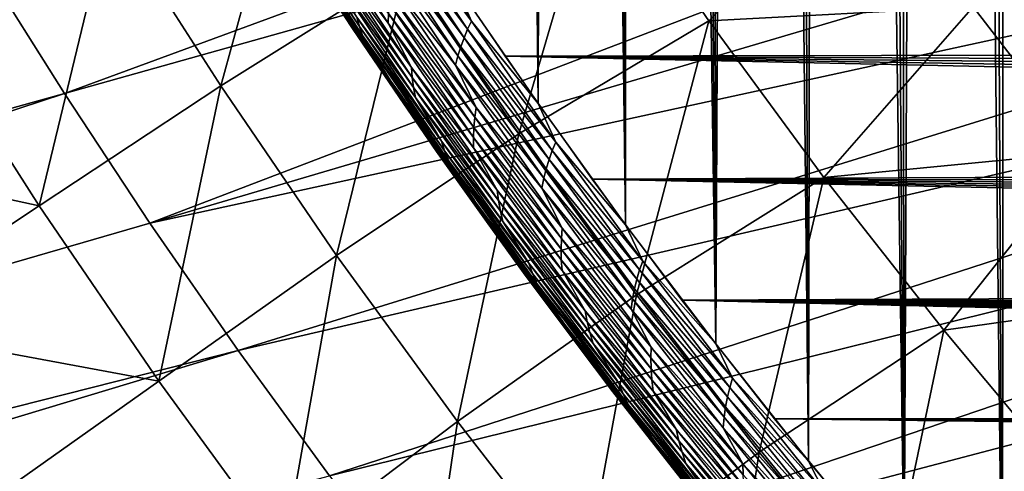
# Model space of a CAD drawing. Header units: millimetres. Extents: x -50 to 50, y -50 to 50.
# Tile 48 of 256: x -26.3 to -21.8, y -18.5 to -16.5. Entities that reach past the tile are written whole.
import ezdxf

# ---------------------------------------------------------------- set-up
doc = ezdxf.new("R2010")
doc.units = ezdxf.units.MM
doc.header["$LTSCALE"] = 65.185185
for name, color, linetype in [('1', 7, 'CONTINUOUS'), ('2', 7, 'CONTINUOUS'), ('26', 7, 'CONTINUOUS'), ('37', 7, 'CONTINUOUS'), ('39', 7, 'CONTINUOUS'), ('46', 7, 'CONTINUOUS'), ('47', 7, 'CONTINUOUS'), ('49', 7, 'CONTINUOUS')]:
    doc.layers.add(name, color=color, linetype=linetype)

msp = doc.modelspace()

# ---------------------------------------------------------------- linework, layer by layer
at = {"layer": '1', "color": 7, "linetype": 'Continuous', "true_color": 0xf5f5f5}
for points in [[(-2.7914, -16.5991), (-24.4382, -16.0728), (-2.8398, -16.4671), (-2.7914, -16.5991)], [(-24.0576, -16.6372), (-24.4382, -16.0728), (-2.7914, -16.5991), (-24.0576, -16.6372)], [(-2.7368, -16.7288), (-24.0576, -16.6372), (-2.7914, -16.5991), (-2.7368, -16.7288)], [(-2.6097, -16.9796), (-24.0576, -16.6372), (-2.6762, -16.8557), (-2.6097, -16.9796)], [(-2.5375, -17.1004), (-24.0576, -16.6372), (-2.6097, -16.9796), (-2.5375, -17.1004)], [(-23.664, -17.1924), (-24.0576, -16.6372), (-2.5375, -17.1004), (-23.664, -17.1924)], [(-2.6762, -16.8557), (-24.0576, -16.6372), (-2.7368, -16.7288), (-2.6762, -16.8557)], [(-2.4597, -17.2175), (-23.664, -17.1924), (-2.5375, -17.1004), (-2.4597, -17.2175)], [(-2.3765, -17.3309), (-23.664, -17.1924), (-2.4597, -17.2175), (-2.3765, -17.3309)], [(-2.2881, -17.4403), (-23.664, -17.1924), (-2.3765, -17.3309), (-2.2881, -17.4403)], [(-2.1946, -17.5454), (-23.664, -17.1924), (-2.2881, -17.4403), (-2.1946, -17.5454)], [(-2.0963, -17.6461), (-23.664, -17.1924), (-2.1946, -17.5454), (-2.0963, -17.6461)], [(-23.2575, -17.7385), (-23.664, -17.1924), (-2.0963, -17.6461), (-23.2575, -17.7385)], [(-1.9934, -17.7419), (-23.2575, -17.7385), (-2.0963, -17.6461), (-1.9934, -17.7419)], [(-1.8861, -17.8329), (-23.2575, -17.7385), (-1.9934, -17.7419), (-1.8861, -17.8329)], [(-1.7747, -17.9187), (-23.2575, -17.7385), (-1.8861, -17.8329), (-1.7747, -17.9187)], [(-1.6594, -17.9993), (-23.2575, -17.7385), (-1.7747, -17.9187), (-1.6594, -17.9993)], [(-1.5404, -18.0743), (-23.2575, -17.7385), (-1.6594, -17.9993), (-1.5404, -18.0743)], [(-1.4181, -18.1437), (-23.2575, -17.7385), (-1.5404, -18.0743), (-1.4181, -18.1437)], [(-1.2926, -18.2073), (-23.2575, -17.7385), (-1.4181, -18.1437), (-1.2926, -18.2073)], [(-1.1643, -18.2649), (-23.2575, -17.7385), (-1.2926, -18.2073), (-1.1643, -18.2649)], [(-22.8385, -18.2748), (-23.2575, -17.7385), (-1.1643, -18.2649), (-22.8385, -18.2748)], [(-1.0334, -18.3164), (-22.8385, -18.2748), (-1.1643, -18.2649), (-1.0334, -18.3164)], [(-0.2109, -18.4926), (-22.8385, -18.2748), (-0.3509, -18.4794), (-0.2109, -18.4926)], [(-0.0703, -18.4992), (-22.8385, -18.2748), (-0.2109, -18.4926), (-0.0703, -18.4992)], [(22.407, -18.8013), (-22.8385, -18.2748), (-0.0703, -18.4992), (22.407, -18.8013)], [(-22.407, -18.8013), (-22.8385, -18.2748), (22.407, -18.8013), (-22.407, -18.8013)], [(-0.3509, -18.4794), (-22.8385, -18.2748), (-0.4901, -18.4597), (-0.3509, -18.4794)], [(-0.9003, -18.3617), (-22.8385, -18.2748), (-1.0334, -18.3164), (-0.9003, -18.3617)], [(-0.7651, -18.4008), (-22.8385, -18.2748), (-0.9003, -18.3617), (-0.7651, -18.4008)], [(-0.6283, -18.4335), (-22.8385, -18.2748), (-0.7651, -18.4008), (-0.6283, -18.4335)], [(-0.4901, -18.4597), (-22.8385, -18.2748), (-0.6283, -18.4335), (-0.4901, -18.4597)]]:
    msp.add_3dface(points, dxfattribs=at)
at = {"layer": '2', "color": 7, "linetype": 'Continuous', "true_color": 0xf5f5f5}
for points in [[(-21.7917, 9.0987, 4.3), (-21.956, 9.0419, 4.3), (-21.8086, -19.4922, 4.3), (-21.7917, 9.0987, 4.3)], [(-21.3529, -19.9904, 4.3), (-21.7917, 9.0987, 4.3), (-21.8086, -19.4922, 4.3), (-21.3529, -19.9904, 4.3)], [(-21.956, 9.0419, 4.3), (-22.1225, 8.9923, 4.3), (-21.8086, -19.4922, 4.3), (-21.956, 9.0419, 4.3)], [(-23.9082, -16.8511, 4.3), (-24.1841, 8.9781, 4.3), (-24.2908, -16.2947, 4.3), (-23.9082, -16.8511, 4.3)], [(-24.0151, 8.9381, 4.3), (-24.1841, 8.9781, 4.3), (-23.9082, -16.8511, 4.3), (-24.0151, 8.9381, 4.3)], [(-22.291, 8.95, 4.3), (-22.4612, 8.9151, 4.3), (-22.2527, -18.9837, 4.3), (-22.291, 8.95, 4.3)], [(-22.1225, 8.9923, 4.3), (-22.291, 8.95, 4.3), (-22.2527, -18.9837, 4.3), (-22.1225, 8.9923, 4.3)], [(-21.8086, -19.4922, 4.3), (-22.1225, 8.9923, 4.3), (-22.2527, -18.9837, 4.3), (-21.8086, -19.4922, 4.3)], [(-23.8444, 8.9056, 4.3), (-24.0151, 8.9381, 4.3), (-23.9082, -16.8511, 4.3), (-23.8444, 8.9056, 4.3)], [(-23.513, -17.3984, 4.3), (-23.8444, 8.9056, 4.3), (-23.9082, -16.8511, 4.3), (-23.513, -17.3984, 4.3)], [(-23.6725, 8.8804, 4.3), (-23.8444, 8.9056, 4.3), (-23.513, -17.3984, 4.3), (-23.6725, 8.8804, 4.3)], [(-22.4612, 8.9151, 4.3), (-22.6328, 8.8876, 4.3), (-22.2527, -18.9837, 4.3), (-22.4612, 8.9151, 4.3)], [(-23.4996, 8.8628, 4.3), (-23.6725, 8.8804, 4.3), (-23.513, -17.3984, 4.3), (-23.4996, 8.8628, 4.3)], [(-23.1051, -17.9365, 4.3), (-23.4996, 8.8628, 4.3), (-23.513, -17.3984, 4.3), (-23.1051, -17.9365, 4.3)], [(-23.3261, 8.8527, 4.3), (-23.4996, 8.8628, 4.3), (-23.1051, -17.9365, 4.3), (-23.3261, 8.8527, 4.3)], [(-22.8054, 8.8676, 4.3), (-22.9787, 8.8551, 4.3), (-22.685, -18.465, 4.3), (-22.8054, 8.8676, 4.3)], [(-22.6328, 8.8876, 4.3), (-22.8054, 8.8676, 4.3), (-22.685, -18.465, 4.3), (-22.6328, 8.8876, 4.3)], [(-22.2527, -18.9837, 4.3), (-22.6328, 8.8876, 4.3), (-22.685, -18.465, 4.3), (-22.2527, -18.9837, 4.3)], [(-23.1524, 8.8501, 4.3), (-23.3261, 8.8527, 4.3), (-23.1051, -17.9365, 4.3), (-23.1524, 8.8501, 4.3)], [(-22.9787, 8.8551, 4.3), (-23.1524, 8.8501, 4.3), (-23.1051, -17.9365, 4.3), (-22.9787, 8.8551, 4.3)], [(-22.685, -18.465, 4.3), (-22.9787, 8.8551, 4.3), (-23.1051, -17.9365, 4.3), (-22.685, -18.465, 4.3)]]:
    msp.add_3dface(points, dxfattribs=at)
at = {"layer": '26', "color": 7, "linetype": 'Continuous', "true_color": 0xf5f5f5}
for points in [[(-24.7154, -16.5025, 3.9749), (-25.0872, -15.9317, 3.9749), (-25.0757, -15.9708, 3.941), (-24.7154, -16.5025, 3.9749)], [(-24.7154, -16.5025, 3.9749), (-24.7271, -16.4604, 4.0079), (-25.0872, -15.9317, 3.9749), (-24.7154, -16.5025, 3.9749)], [(-24.5866, -16.488, 4.1538), (-24.9604, -15.9164, 4.1538), (-24.8545, -16.1261, 4.1277), (-24.5866, -16.488, 4.1538)], [(-24.5866, -16.488, 4.1538), (-24.5847, -16.4438, 4.1781), (-24.9604, -15.9164, 4.1538), (-24.5866, -16.488, 4.1538)], [(-24.2089, -16.4784, 4.2988), (-24.5774, -15.9236, 4.2988), (-24.5967, -15.9591, 4.295), (-24.2089, -16.4784, 4.2988)], [(-24.2089, -16.4784, 4.2988), (-24.2908, -16.2947, 4.3), (-24.5774, -15.9236, 4.2988), (-24.2089, -16.4784, 4.2988)], [(-24.7468, -16.5123, 3.8), (-24.9148, -16.2554, 3.8357), (-25.114, -15.9484, 3.8), (-24.7468, -16.5123, 3.8)], [(-24.7013, -16.5439, 3.941), (-25.0757, -15.9708, 3.941), (-24.9512, -16.1808, 3.9064), (-24.7013, -16.5439, 3.941)], [(-24.7013, -16.5439, 3.941), (-24.7154, -16.5025, 3.9749), (-25.0757, -15.9708, 3.941), (-24.7013, -16.5439, 3.941)], [(-24.2266, -16.5155, 4.295), (-24.5967, -15.9591, 4.295), (-24.6148, -15.9958, 4.2887), (-24.2266, -16.5155, 4.295)], [(-24.2266, -16.5155, 4.295), (-24.2089, -16.4784, 4.2988), (-24.5967, -15.9591, 4.295), (-24.2266, -16.5155, 4.295)], [(-24.243, -16.554, 4.2887), (-24.6148, -15.9958, 4.2887), (-24.6312, -16.0341, 4.2799), (-24.243, -16.554, 4.2887)], [(-24.243, -16.554, 4.2887), (-24.2266, -16.5155, 4.295), (-24.6148, -15.9958, 4.2887), (-24.243, -16.554, 4.2887)], [(-24.2575, -16.5941, 4.2799), (-24.6312, -16.0341, 4.2799), (-24.6461, -16.0734, 4.2687), (-24.2575, -16.5941, 4.2799)], [(-24.2575, -16.5941, 4.2799), (-24.243, -16.554, 4.2887), (-24.6312, -16.0341, 4.2799), (-24.2575, -16.5941, 4.2799)], [(-24.2704, -16.6353, 4.2687), (-24.6461, -16.0734, 4.2687), (-24.6592, -16.1138, 4.255), (-24.2704, -16.6353, 4.2687)], [(-24.2813, -16.6777, 4.255), (-24.6592, -16.1138, 4.255), (-24.5657, -16.3138, 4.2391), (-24.2813, -16.6777, 4.255)], [(-24.2813, -16.6777, 4.255), (-24.2704, -16.6353, 4.2687), (-24.6592, -16.1138, 4.255), (-24.2813, -16.6777, 4.255)], [(-24.2704, -16.6353, 4.2687), (-24.2575, -16.5941, 4.2799), (-24.6461, -16.0734, 4.2687), (-24.2704, -16.6353, 4.2687)], [(-24.4806, -16.6883, 4.1277), (-24.5866, -16.488, 4.1538), (-24.8545, -16.1261, 4.1277), (-24.4806, -16.6883, 4.1277)], [(-24.4806, -16.6883, 4.1277), (-24.8545, -16.1261, 4.1277), (-24.8535, -16.1688, 4.0999), (-24.4806, -16.6883, 4.1277)], [(-24.5763, -16.7448, 3.9064), (-24.7013, -16.5439, 3.941), (-24.9512, -16.1808, 3.9064), (-24.5763, -16.7448, 3.9064)], [(-24.5763, -16.7448, 3.9064), (-24.9512, -16.1808, 3.9064), (-24.9342, -16.2187, 3.8712), (-24.5763, -16.7448, 3.9064)], [(-24.477, -16.7333, 4.0999), (-24.4806, -16.6883, 4.1277), (-24.8535, -16.1688, 4.0999), (-24.477, -16.7333, 4.0999)], [(-24.477, -16.7333, 4.0999), (-24.8535, -16.1688, 4.0999), (-24.85, -16.2117, 4.0705), (-24.477, -16.7333, 4.0999)], [(-24.5566, -16.7848, 3.8712), (-24.9342, -16.2187, 3.8712), (-24.9148, -16.2554, 3.8357), (-24.5566, -16.7848, 3.8712)], [(-24.5566, -16.7848, 3.8712), (-24.5763, -16.7448, 3.9064), (-24.9342, -16.2187, 3.8712), (-24.5566, -16.7848, 3.8712)], [(-24.4708, -16.7784, 4.0705), (-24.477, -16.7333, 4.0999), (-24.85, -16.2117, 4.0705), (-24.4708, -16.7784, 4.0705)], [(-24.4708, -16.7784, 4.0705), (-24.85, -16.2117, 4.0705), (-24.844, -16.2542, 4.0398), (-24.4708, -16.7784, 4.0705)], [(-24.5347, -16.8237, 3.8357), (-24.5566, -16.7848, 3.8712), (-24.9148, -16.2554, 3.8357), (-24.5347, -16.8237, 3.8357)], [(-24.5347, -16.8237, 3.8357), (-24.9148, -16.2554, 3.8357), (-24.7468, -16.5123, 3.8), (-24.5347, -16.8237, 3.8357)], [(-24.4622, -16.8233, 4.0398), (-24.844, -16.2542, 4.0398), (-24.7271, -16.4604, 4.0079), (-24.4622, -16.8233, 4.0398)], [(-24.4622, -16.8233, 4.0398), (-24.4708, -16.7784, 4.0705), (-24.844, -16.2542, 4.0398), (-24.4622, -16.8233, 4.0398)], [(-24.1884, -16.8681, 4.2391), (-24.5657, -16.3138, 4.2391), (-24.5743, -16.3564, 4.2209), (-24.1884, -16.8681, 4.2391)], [(-24.1884, -16.8681, 4.2391), (-24.2813, -16.6777, 4.255), (-24.5657, -16.3138, 4.2391), (-24.1884, -16.8681, 4.2391)], [(-23.9082, -16.8511, 4.3), (-24.2908, -16.2947, 4.3), (-24.2089, -16.4784, 4.2988), (-23.9082, -16.8511, 4.3)], [(-24.1947, -16.9128, 4.2209), (-24.5743, -16.3564, 4.2209), (-24.5806, -16.3999, 4.2005), (-24.1947, -16.9128, 4.2209)], [(-24.1947, -16.9128, 4.2209), (-24.1884, -16.8681, 4.2391), (-24.5743, -16.3564, 4.2209), (-24.1947, -16.9128, 4.2209)], [(-24.1987, -16.9584, 4.2005), (-24.5806, -16.3999, 4.2005), (-24.5847, -16.4438, 4.1781), (-24.1987, -16.9584, 4.2005)], [(-24.1987, -16.9584, 4.2005), (-24.1947, -16.9128, 4.2209), (-24.5806, -16.3999, 4.2005), (-24.1987, -16.9584, 4.2005)], [(-24.3451, -17.0203, 4.0079), (-24.4622, -16.8233, 4.0398), (-24.7271, -16.4604, 4.0079), (-24.3451, -17.0203, 4.0079)], [(-24.3451, -17.0203, 4.0079), (-24.7271, -16.4604, 4.0079), (-24.7154, -16.5025, 3.9749), (-24.3451, -17.0203, 4.0079)], [(-24.2004, -17.0044, 4.1781), (-24.5847, -16.4438, 4.1781), (-24.5866, -16.488, 4.1538), (-24.2004, -17.0044, 4.1781)], [(-24.2004, -17.0044, 4.1781), (-24.1987, -16.9584, 4.2005), (-24.5847, -16.4438, 4.1781), (-24.2004, -17.0044, 4.1781)], [(-24.367, -17.0679, 3.8), (-24.5347, -16.8237, 3.8357), (-24.7468, -16.5123, 3.8), (-24.367, -17.0679, 3.8)], [(-24.3307, -17.0646, 3.9749), (-24.7154, -16.5025, 3.9749), (-24.7013, -16.5439, 3.941), (-24.3307, -17.0646, 3.9749)], [(-24.3307, -17.0646, 3.9749), (-24.3451, -17.0203, 4.0079), (-24.7154, -16.5025, 3.9749), (-24.3307, -17.0646, 3.9749)], [(-24.1997, -17.0508, 4.1538), (-24.5866, -16.488, 4.1538), (-24.4806, -16.6883, 4.1277), (-24.1997, -17.0508, 4.1538)], [(-24.1997, -17.0508, 4.1538), (-24.2004, -17.0044, 4.1781), (-24.5866, -16.488, 4.1538), (-24.1997, -17.0508, 4.1538)], [(-23.8439, -17.0634, 4.295), (-24.2266, -16.5155, 4.295), (-24.243, -16.554, 4.2887), (-23.8439, -17.0634, 4.295)], [(-23.8279, -17.0247, 4.2988), (-24.2089, -16.4784, 4.2988), (-24.2266, -16.5155, 4.295), (-23.8279, -17.0247, 4.2988)], [(-23.8439, -17.0634, 4.295), (-23.8279, -17.0247, 4.2988), (-24.2266, -16.5155, 4.295), (-23.8439, -17.0634, 4.295)], [(-23.8279, -17.0247, 4.2988), (-23.9082, -16.8511, 4.3), (-24.2089, -16.4784, 4.2988), (-23.8279, -17.0247, 4.2988)], [(-24.3138, -17.1083, 3.941), (-24.7013, -16.5439, 3.941), (-24.5763, -16.7448, 3.9064), (-24.3138, -17.1083, 3.941)], [(-24.3138, -17.1083, 3.941), (-24.3307, -17.0646, 3.9749), (-24.7013, -16.5439, 3.941), (-24.3138, -17.1083, 3.941)], [(-23.8584, -17.1035, 4.2887), (-24.243, -16.554, 4.2887), (-24.2575, -16.5941, 4.2799), (-23.8584, -17.1035, 4.2887)], [(-23.8584, -17.1035, 4.2887), (-23.8439, -17.0634, 4.295), (-24.243, -16.554, 4.2887), (-23.8584, -17.1035, 4.2887)], [(-23.871, -17.1453, 4.2799), (-24.2575, -16.5941, 4.2799), (-24.2704, -16.6353, 4.2687), (-23.871, -17.1453, 4.2799)], [(-23.871, -17.1453, 4.2799), (-23.8584, -17.1035, 4.2887), (-24.2575, -16.5941, 4.2799), (-23.871, -17.1453, 4.2799)], [(-23.8818, -17.1884, 4.2687), (-24.2704, -16.6353, 4.2687), (-24.2813, -16.6777, 4.255), (-23.8818, -17.1884, 4.2687)], [(-23.8818, -17.1884, 4.2687), (-23.871, -17.1453, 4.2799), (-24.2704, -16.6353, 4.2687), (-23.8818, -17.1884, 4.2687)], [(-24.0939, -17.2418, 4.1277), (-24.1997, -17.0508, 4.1538), (-24.4806, -16.6883, 4.1277), (-24.0939, -17.2418, 4.1277)], [(-24.0939, -17.2418, 4.1277), (-24.4806, -16.6883, 4.1277), (-24.477, -16.7333, 4.0999), (-24.0939, -17.2418, 4.1277)], [(-23.8906, -17.2327, 4.255), (-24.2813, -16.6777, 4.255), (-24.1884, -16.8681, 4.2391), (-23.8906, -17.2327, 4.255)], [(-23.8906, -17.2327, 4.255), (-23.8818, -17.1884, 4.2687), (-24.2813, -16.6777, 4.255), (-23.8906, -17.2327, 4.255)], [(-24.0877, -17.2891, 4.0999), (-24.0939, -17.2418, 4.1277), (-24.477, -16.7333, 4.0999), (-24.0877, -17.2891, 4.0999)], [(-24.0877, -17.2891, 4.0999), (-24.477, -16.7333, 4.0999), (-24.4708, -16.7784, 4.0705), (-24.0877, -17.2891, 4.0999)], [(-24.1886, -17.3, 3.9064), (-24.3138, -17.1083, 3.941), (-24.5763, -16.7448, 3.9064), (-24.1886, -17.3, 3.9064)], [(-24.1886, -17.3, 3.9064), (-24.5763, -16.7448, 3.9064), (-24.5566, -16.7848, 3.8712), (-24.1886, -17.3, 3.9064)], [(-24.0788, -17.3364, 4.0705), (-24.0877, -17.2891, 4.0999), (-24.4708, -16.7784, 4.0705), (-24.0788, -17.3364, 4.0705)], [(-24.0788, -17.3364, 4.0705), (-24.4708, -16.7784, 4.0705), (-24.4622, -16.8233, 4.0398), (-24.0788, -17.3364, 4.0705)], [(-24.1663, -17.3422, 3.8712), (-24.5566, -16.7848, 3.8712), (-24.5347, -16.8237, 3.8357), (-24.1663, -17.3422, 3.8712)], [(-24.1663, -17.3422, 3.8712), (-24.1886, -17.3, 3.9064), (-24.5566, -16.7848, 3.8712), (-24.1663, -17.3422, 3.8712)], [(-24.1415, -17.3831, 3.8357), (-24.1663, -17.3422, 3.8712), (-24.5347, -16.8237, 3.8357), (-24.1415, -17.3831, 3.8357)], [(-24.1415, -17.3831, 3.8357), (-24.5347, -16.8237, 3.8357), (-24.367, -17.0679, 3.8), (-24.1415, -17.3831, 3.8357)], [(-24.0674, -17.3834, 4.0398), (-24.4622, -16.8233, 4.0398), (-24.3451, -17.0203, 4.0079), (-24.0674, -17.3834, 4.0398)], [(-24.0674, -17.3834, 4.0398), (-24.0788, -17.3364, 4.0705), (-24.4622, -16.8233, 4.0398), (-24.0674, -17.3834, 4.0398)], [(-23.7986, -17.4137, 4.2391), (-24.1884, -16.8681, 4.2391), (-24.1947, -16.9128, 4.2209), (-23.7986, -17.4137, 4.2391)], [(-23.7986, -17.4137, 4.2391), (-23.8906, -17.2327, 4.255), (-24.1884, -16.8681, 4.2391), (-23.7986, -17.4137, 4.2391)], [(-23.513, -17.3984, 4.3), (-23.9082, -16.8511, 4.3), (-23.8279, -17.0247, 4.2988), (-23.513, -17.3984, 4.3)], [(-23.8026, -17.4603, 4.2209), (-24.1947, -16.9128, 4.2209), (-24.1987, -16.9584, 4.2005), (-23.8026, -17.4603, 4.2209)], [(-23.8026, -17.4603, 4.2209), (-23.7986, -17.4137, 4.2391), (-24.1947, -16.9128, 4.2209), (-23.8026, -17.4603, 4.2209)], [(-23.8041, -17.5079, 4.2005), (-24.1987, -16.9584, 4.2005), (-24.2004, -17.0044, 4.1781), (-23.8041, -17.5079, 4.2005)], [(-23.8041, -17.5079, 4.2005), (-23.8026, -17.4603, 4.2209), (-24.1987, -16.9584, 4.2005), (-23.8041, -17.5079, 4.2005)], [(-23.8032, -17.556, 4.1781), (-24.2004, -17.0044, 4.1781), (-24.1997, -17.0508, 4.1538), (-23.8032, -17.556, 4.1781)], [(-23.8032, -17.556, 4.1781), (-23.8041, -17.5079, 4.2005), (-24.2004, -17.0044, 4.1781), (-23.8032, -17.556, 4.1781)], [(-23.9504, -17.5713, 4.0079), (-24.0674, -17.3834, 4.0398), (-24.3451, -17.0203, 4.0079), (-23.9504, -17.5713, 4.0079)], [(-23.9504, -17.5713, 4.0079), (-24.3451, -17.0203, 4.0079), (-24.3307, -17.0646, 3.9749), (-23.9504, -17.5713, 4.0079)], [(-23.4346, -17.5621, 4.2988), (-23.8279, -17.0247, 4.2988), (-23.8439, -17.0634, 4.295), (-23.4346, -17.5621, 4.2988)], [(-23.4346, -17.5621, 4.2988), (-23.513, -17.3984, 4.3), (-23.8279, -17.0247, 4.2988), (-23.4346, -17.5621, 4.2988)], [(-23.9747, -17.6147, 3.8), (-24.1415, -17.3831, 3.8357), (-24.367, -17.0679, 3.8), (-23.9747, -17.6147, 3.8)], [(-23.9332, -17.6178, 3.9749), (-24.3307, -17.0646, 3.9749), (-24.3138, -17.1083, 3.941), (-23.9332, -17.6178, 3.9749)], [(-23.9332, -17.6178, 3.9749), (-23.9504, -17.5713, 4.0079), (-24.3307, -17.0646, 3.9749), (-23.9332, -17.6178, 3.9749)], [(-23.7999, -17.6046, 4.1538), (-24.1997, -17.0508, 4.1538), (-24.0939, -17.2418, 4.1277), (-23.7999, -17.6046, 4.1538)], [(-23.7999, -17.6046, 4.1538), (-23.8032, -17.556, 4.1781), (-24.1997, -17.0508, 4.1538), (-23.7999, -17.6046, 4.1538)], [(-23.4489, -17.6023, 4.295), (-23.8439, -17.0634, 4.295), (-23.8584, -17.1035, 4.2887), (-23.4489, -17.6023, 4.295)], [(-23.4489, -17.6023, 4.295), (-23.4346, -17.5621, 4.2988), (-23.8439, -17.0634, 4.295), (-23.4489, -17.6023, 4.295)], [(-23.9135, -17.6636, 3.941), (-24.3138, -17.1083, 3.941), (-24.1886, -17.3, 3.9064), (-23.9135, -17.6636, 3.941)], [(-23.9135, -17.6636, 3.941), (-23.9332, -17.6178, 3.9749), (-24.3138, -17.1083, 3.941), (-23.9135, -17.6636, 3.941)], [(-23.4615, -17.6441, 4.2887), (-23.8584, -17.1035, 4.2887), (-23.871, -17.1453, 4.2799), (-23.4615, -17.6441, 4.2887)], [(-23.4615, -17.6441, 4.2887), (-23.4489, -17.6023, 4.295), (-23.8584, -17.1035, 4.2887), (-23.4615, -17.6441, 4.2887)], [(-23.472, -17.6876, 4.2799), (-23.871, -17.1453, 4.2799), (-23.8818, -17.1884, 4.2687), (-23.472, -17.6876, 4.2799)], [(-23.472, -17.6876, 4.2799), (-23.4615, -17.6441, 4.2887), (-23.871, -17.1453, 4.2799), (-23.472, -17.6876, 4.2799)], [(-23.4807, -17.7325, 4.2687), (-23.8818, -17.1884, 4.2687), (-23.8906, -17.2327, 4.255), (-23.4807, -17.7325, 4.2687)], [(-23.4807, -17.7325, 4.2687), (-23.472, -17.6876, 4.2799), (-23.8818, -17.1884, 4.2687), (-23.4807, -17.7325, 4.2687)], [(-23.6947, -17.7864, 4.1277), (-23.7999, -17.6046, 4.1538), (-24.0939, -17.2418, 4.1277), (-23.6947, -17.7864, 4.1277)], [(-23.6947, -17.7864, 4.1277), (-24.0939, -17.2418, 4.1277), (-24.0877, -17.2891, 4.0999), (-23.6947, -17.7864, 4.1277)], [(-23.4872, -17.7786, 4.255), (-23.8906, -17.2327, 4.255), (-23.7986, -17.4137, 4.2391), (-23.4872, -17.7786, 4.255)], [(-23.4872, -17.7786, 4.255), (-23.4807, -17.7325, 4.2687), (-23.8906, -17.2327, 4.255), (-23.4872, -17.7786, 4.255)], [(-23.7885, -17.8463, 3.9064), (-23.9135, -17.6636, 3.941), (-24.1886, -17.3, 3.9064), (-23.7885, -17.8463, 3.9064)], [(-23.7885, -17.8463, 3.9064), (-24.1886, -17.3, 3.9064), (-24.1663, -17.3422, 3.8712), (-23.7885, -17.8463, 3.9064)], [(-23.6858, -17.8357, 4.0999), (-23.6947, -17.7864, 4.1277), (-24.0877, -17.2891, 4.0999), (-23.6858, -17.8357, 4.0999)], [(-23.6858, -17.8357, 4.0999), (-24.0877, -17.2891, 4.0999), (-24.0788, -17.3364, 4.0705), (-23.6858, -17.8357, 4.0999)], [(-23.7632, -17.8905, 3.8712), (-24.1663, -17.3422, 3.8712), (-24.1415, -17.3831, 3.8357), (-23.7632, -17.8905, 3.8712)], [(-23.7632, -17.8905, 3.8712), (-23.7885, -17.8463, 3.9064), (-24.1663, -17.3422, 3.8712), (-23.7632, -17.8905, 3.8712)], [(-23.674, -17.8852, 4.0705), (-23.6858, -17.8357, 4.0999), (-24.0788, -17.3364, 4.0705), (-23.674, -17.8852, 4.0705)], [(-23.674, -17.8852, 4.0705), (-24.0788, -17.3364, 4.0705), (-24.0674, -17.3834, 4.0398), (-23.674, -17.8852, 4.0705)], [(-23.7357, -17.9334, 3.8357), (-23.7632, -17.8905, 3.8712), (-24.1415, -17.3831, 3.8357), (-23.7357, -17.9334, 3.8357)], [(-23.7357, -17.9334, 3.8357), (-24.1415, -17.3831, 3.8357), (-23.9747, -17.6147, 3.8), (-23.7357, -17.9334, 3.8357)], [(-23.6597, -17.9343, 4.0398), (-24.0674, -17.3834, 4.0398), (-23.9504, -17.5713, 4.0079), (-23.6597, -17.9343, 4.0398)], [(-23.6597, -17.9343, 4.0398), (-23.674, -17.8852, 4.0705), (-24.0674, -17.3834, 4.0398), (-23.6597, -17.9343, 4.0398)], [(-23.1051, -17.9365, 4.3), (-23.513, -17.3984, 4.3), (-23.4346, -17.5621, 4.2988), (-23.1051, -17.9365, 4.3)], [(-23.3966, -17.9503, 4.2391), (-23.7986, -17.4137, 4.2391), (-23.8026, -17.4603, 4.2209), (-23.3966, -17.9503, 4.2391)], [(-23.3966, -17.9503, 4.2391), (-23.4872, -17.7786, 4.255), (-23.7986, -17.4137, 4.2391), (-23.3966, -17.9503, 4.2391)], [(-23.3981, -17.9988, 4.2209), (-23.8026, -17.4603, 4.2209), (-23.8041, -17.5079, 4.2005), (-23.3981, -17.9988, 4.2209)], [(-23.3981, -17.9988, 4.2209), (-23.3966, -17.9503, 4.2391), (-23.8026, -17.4603, 4.2209), (-23.3981, -17.9988, 4.2209)], [(-23.397, -18.0483, 4.2005), (-23.3981, -17.9988, 4.2209), (-23.8041, -17.5079, 4.2005), (-23.397, -18.0483, 4.2005)], [(-23.397, -18.0483, 4.2005), (-23.8041, -17.5079, 4.2005), (-23.8032, -17.556, 4.1781), (-23.397, -18.0483, 4.2005)], [(-23.5432, -18.1132, 4.0079), (-23.6597, -17.9343, 4.0398), (-23.9504, -17.5713, 4.0079), (-23.5432, -18.1132, 4.0079)], [(-23.5432, -18.1132, 4.0079), (-23.9504, -17.5713, 4.0079), (-23.9332, -17.6178, 3.9749), (-23.5432, -18.1132, 4.0079)], [(-23.3935, -18.0984, 4.1781), (-23.8032, -17.556, 4.1781), (-23.7999, -17.6046, 4.1538), (-23.3935, -18.0984, 4.1781)], [(-23.3935, -18.0984, 4.1781), (-23.397, -18.0483, 4.2005), (-23.8032, -17.556, 4.1781), (-23.3935, -18.0984, 4.1781)], [(-23.0292, -18.0905, 4.2988), (-23.4346, -17.5621, 4.2988), (-23.4489, -17.6023, 4.295), (-23.0292, -18.0905, 4.2988)], [(-23.0292, -18.0905, 4.2988), (-23.1051, -17.9365, 4.3), (-23.4346, -17.5621, 4.2988), (-23.0292, -18.0905, 4.2988)], [(-23.5701, -18.1525, 3.8), (-23.7357, -17.9334, 3.8357), (-23.9747, -17.6147, 3.8), (-23.5701, -18.1525, 3.8)], [(-23.5231, -18.1617, 3.9749), (-23.9332, -17.6178, 3.9749), (-23.9135, -17.6636, 3.941), (-23.5231, -18.1617, 3.9749)], [(-23.5231, -18.1617, 3.9749), (-23.5432, -18.1132, 4.0079), (-23.9332, -17.6178, 3.9749), (-23.5231, -18.1617, 3.9749)], [(-23.3874, -18.1489, 4.1538), (-23.7999, -17.6046, 4.1538), (-23.6947, -17.7864, 4.1277), (-23.3874, -18.1489, 4.1538)], [(-23.3874, -18.1489, 4.1538), (-23.3935, -18.0984, 4.1781), (-23.7999, -17.6046, 4.1538), (-23.3874, -18.1489, 4.1538)], [(-23.0416, -18.1322, 4.295), (-23.4489, -17.6023, 4.295), (-23.4615, -17.6441, 4.2887), (-23.0416, -18.1322, 4.295)], [(-23.0416, -18.1322, 4.295), (-23.0292, -18.0905, 4.2988), (-23.4489, -17.6023, 4.295), (-23.0416, -18.1322, 4.295)], [(-23.5004, -18.2095, 3.941), (-23.9135, -17.6636, 3.941), (-23.7885, -17.8463, 3.9064), (-23.5004, -18.2095, 3.941)], [(-23.5004, -18.2095, 3.941), (-23.5231, -18.1617, 3.9749), (-23.9135, -17.6636, 3.941), (-23.5004, -18.2095, 3.941)], [(-23.0523, -18.1755, 4.2887), (-23.4615, -17.6441, 4.2887), (-23.472, -17.6876, 4.2799), (-23.0523, -18.1755, 4.2887)], [(-23.0523, -18.1755, 4.2887), (-23.0416, -18.1322, 4.295), (-23.4615, -17.6441, 4.2887), (-23.0523, -18.1755, 4.2887)], [(-23.0607, -18.2206, 4.2799), (-23.472, -17.6876, 4.2799), (-23.4807, -17.7325, 4.2687), (-23.0607, -18.2206, 4.2799)], [(-23.0607, -18.2206, 4.2799), (-23.0523, -18.1755, 4.2887), (-23.472, -17.6876, 4.2799), (-23.0607, -18.2206, 4.2799)], [(-23.0672, -18.2672, 4.2687), (-23.4807, -17.7325, 4.2687), (-23.4872, -17.7786, 4.255), (-23.0672, -18.2672, 4.2687)], [(-23.0672, -18.2672, 4.2687), (-23.0607, -18.2206, 4.2799), (-23.4807, -17.7325, 4.2687), (-23.0672, -18.2672, 4.2687)], [(-23.2833, -18.3218, 4.1277), (-23.3874, -18.1489, 4.1538), (-23.6947, -17.7864, 4.1277), (-23.2833, -18.3218, 4.1277)], [(-23.2833, -18.3218, 4.1277), (-23.6947, -17.7864, 4.1277), (-23.6858, -17.8357, 4.0999), (-23.2833, -18.3218, 4.1277)], [(-23.0714, -18.315, 4.255), (-23.4872, -17.7786, 4.255), (-23.3966, -17.9503, 4.2391), (-23.0714, -18.315, 4.255)], [(-23.0714, -18.315, 4.255), (-23.0672, -18.2672, 4.2687), (-23.4872, -17.7786, 4.255), (-23.0714, -18.315, 4.255)], [(-23.3759, -18.3834, 3.9064), (-23.5004, -18.2095, 3.941), (-23.7885, -17.8463, 3.9064), (-23.3759, -18.3834, 3.9064)], [(-23.3759, -18.3834, 3.9064), (-23.7885, -17.8463, 3.9064), (-23.7632, -17.8905, 3.8712), (-23.3759, -18.3834, 3.9064)], [(-23.2714, -18.3731, 4.0999), (-23.2833, -18.3218, 4.1277), (-23.6858, -17.8357, 4.0999), (-23.2714, -18.3731, 4.0999)], [(-23.2714, -18.3731, 4.0999), (-23.6858, -17.8357, 4.0999), (-23.674, -17.8852, 4.0705), (-23.2714, -18.3731, 4.0999)], [(-23.3477, -18.4294, 3.8712), (-23.7632, -17.8905, 3.8712), (-23.7357, -17.9334, 3.8357), (-23.3477, -18.4294, 3.8712)], [(-23.3477, -18.4294, 3.8712), (-23.3759, -18.3834, 3.9064), (-23.7632, -17.8905, 3.8712), (-23.3477, -18.4294, 3.8712)], [(-23.2568, -18.4245, 4.0705), (-23.2714, -18.3731, 4.0999), (-23.674, -17.8852, 4.0705), (-23.2568, -18.4245, 4.0705)], [(-23.2568, -18.4245, 4.0705), (-23.674, -17.8852, 4.0705), (-23.6597, -17.9343, 4.0398), (-23.2568, -18.4245, 4.0705)], [(-23.3172, -18.4741, 3.8357), (-23.3477, -18.4294, 3.8712), (-23.7357, -17.9334, 3.8357), (-23.3172, -18.4741, 3.8357)], [(-23.3172, -18.4741, 3.8357), (-23.7357, -17.9334, 3.8357), (-23.5701, -18.1525, 3.8), (-23.3172, -18.4741, 3.8357)], [(-23.2395, -18.4756, 4.0398), (-23.6597, -17.9343, 4.0398), (-23.5432, -18.1132, 4.0079), (-23.2395, -18.4756, 4.0398)], [(-23.2395, -18.4756, 4.0398), (-23.2568, -18.4245, 4.0705), (-23.6597, -17.9343, 4.0398), (-23.2395, -18.4756, 4.0398)], [(-22.685, -18.465, 4.3), (-23.1051, -17.9365, 4.3), (-23.0292, -18.0905, 4.2988), (-22.685, -18.465, 4.3)], [(-22.9824, -18.4776, 4.2391), (-23.3966, -17.9503, 4.2391), (-23.3981, -17.9988, 4.2209), (-22.9824, -18.4776, 4.2391)], [(-22.9824, -18.4776, 4.2391), (-23.0714, -18.315, 4.255), (-23.3966, -17.9503, 4.2391), (-22.9824, -18.4776, 4.2391)], [(-22.9814, -18.5279, 4.2209), (-23.3981, -17.9988, 4.2209), (-23.397, -18.0483, 4.2005), (-22.9814, -18.5279, 4.2209)], [(-22.9814, -18.5279, 4.2209), (-22.9824, -18.4776, 4.2391), (-23.3981, -17.9988, 4.2209), (-22.9814, -18.5279, 4.2209)], [(-22.9776, -18.5793, 4.2005), (-22.9814, -18.5279, 4.2209), (-23.397, -18.0483, 4.2005), (-22.9776, -18.5793, 4.2005)], [(-22.9776, -18.5793, 4.2005), (-23.397, -18.0483, 4.2005), (-23.3935, -18.0984, 4.1781), (-22.9776, -18.5793, 4.2005)], [(-23.1238, -18.6457, 4.0079), (-23.2395, -18.4756, 4.0398), (-23.5432, -18.1132, 4.0079), (-23.1238, -18.6457, 4.0079)], [(-23.1238, -18.6457, 4.0079), (-23.5432, -18.1132, 4.0079), (-23.5231, -18.1617, 3.9749), (-23.1238, -18.6457, 4.0079)], [(-22.9714, -18.6312, 4.1781), (-23.3935, -18.0984, 4.1781), (-23.3874, -18.1489, 4.1538), (-22.9714, -18.6312, 4.1781)], [(-22.9714, -18.6312, 4.1781), (-22.9776, -18.5793, 4.2005), (-23.3935, -18.0984, 4.1781), (-22.9714, -18.6312, 4.1781)], [(-22.6118, -18.6095, 4.2988), (-23.0292, -18.0905, 4.2988), (-23.0416, -18.1322, 4.295), (-22.6118, -18.6095, 4.2988)], [(-22.6118, -18.6095, 4.2988), (-22.685, -18.465, 4.3), (-23.0292, -18.0905, 4.2988), (-22.6118, -18.6095, 4.2988)], [(-23.1535, -18.681, 3.8), (-23.3172, -18.4741, 3.8357), (-23.5701, -18.1525, 3.8), (-23.1535, -18.681, 3.8)], [(-23.1007, -18.6961, 3.9749), (-23.5231, -18.1617, 3.9749), (-23.5004, -18.2095, 3.941), (-23.1007, -18.6961, 3.9749)], [(-23.1007, -18.6961, 3.9749), (-23.1238, -18.6457, 4.0079), (-23.5231, -18.1617, 3.9749), (-23.1007, -18.6961, 3.9749)], [(-22.9625, -18.6836, 4.1538), (-23.3874, -18.1489, 4.1538), (-23.2833, -18.3218, 4.1277), (-22.9625, -18.6836, 4.1538)], [(-22.9625, -18.6836, 4.1538), (-22.9714, -18.6312, 4.1781), (-23.3874, -18.1489, 4.1538), (-22.9625, -18.6836, 4.1538)], [(-22.6224, -18.6526, 4.295), (-23.0416, -18.1322, 4.295), (-23.0523, -18.1755, 4.2887), (-22.6224, -18.6526, 4.295)], [(-22.6224, -18.6526, 4.295), (-22.6118, -18.6095, 4.2988), (-23.0416, -18.1322, 4.295), (-22.6224, -18.6526, 4.295)], [(-22.631, -18.6974, 4.2887), (-23.0523, -18.1755, 4.2887), (-23.0607, -18.2206, 4.2799), (-22.631, -18.6974, 4.2887)], [(-22.631, -18.6974, 4.2887), (-22.6224, -18.6526, 4.295), (-23.0523, -18.1755, 4.2887), (-22.631, -18.6974, 4.2887)], [(-23.0749, -18.7457, 3.941), (-23.5004, -18.2095, 3.941), (-23.3759, -18.3834, 3.9064), (-23.0749, -18.7457, 3.941)], [(-23.0749, -18.7457, 3.941), (-23.1007, -18.6961, 3.9749), (-23.5004, -18.2095, 3.941), (-23.0749, -18.7457, 3.941)], [(-22.6373, -18.7441, 4.2799), (-23.0607, -18.2206, 4.2799), (-23.0672, -18.2672, 4.2687), (-22.6373, -18.7441, 4.2799)], [(-22.6373, -18.7441, 4.2799), (-22.631, -18.6974, 4.2887), (-23.0607, -18.2206, 4.2799), (-22.6373, -18.7441, 4.2799)], [(-22.6415, -18.7922, 4.2687), (-23.0672, -18.2672, 4.2687), (-23.0714, -18.315, 4.255), (-22.6415, -18.7922, 4.2687)], [(-22.6415, -18.7922, 4.2687), (-22.6373, -18.7441, 4.2799), (-23.0672, -18.2672, 4.2687), (-22.6415, -18.7922, 4.2687)], [(-22.8597, -18.8476, 4.1277), (-22.9625, -18.6836, 4.1538), (-23.2833, -18.3218, 4.1277), (-22.8597, -18.8476, 4.1277)], [(-22.8597, -18.8476, 4.1277), (-23.2833, -18.3218, 4.1277), (-23.2714, -18.3731, 4.0999), (-22.8597, -18.8476, 4.1277)], [(-22.6433, -18.8417, 4.255), (-23.0714, -18.315, 4.255), (-22.9824, -18.4776, 4.2391), (-22.6433, -18.8417, 4.255)], [(-22.6433, -18.8417, 4.255), (-22.6415, -18.7922, 4.2687), (-23.0714, -18.315, 4.255), (-22.6433, -18.8417, 4.255)], [(-22.9513, -18.9109, 3.9064), (-23.0749, -18.7457, 3.941), (-23.3759, -18.3834, 3.9064), (-22.9513, -18.9109, 3.9064)], [(-22.9513, -18.9109, 3.9064), (-23.3759, -18.3834, 3.9064), (-23.3477, -18.4294, 3.8712), (-22.9513, -18.9109, 3.9064)], [(-22.8449, -18.9008, 4.0999), (-22.8597, -18.8476, 4.1277), (-23.2714, -18.3731, 4.0999), (-22.8449, -18.9008, 4.0999)], [(-22.8449, -18.9008, 4.0999), (-23.2714, -18.3731, 4.0999), (-23.2568, -18.4245, 4.0705), (-22.8449, -18.9008, 4.0999)], [(-22.9201, -18.9587, 3.8712), (-23.3477, -18.4294, 3.8712), (-23.3172, -18.4741, 3.8357), (-22.9201, -18.9587, 3.8712)], [(-22.9201, -18.9587, 3.8712), (-22.9513, -18.9109, 3.9064), (-23.3477, -18.4294, 3.8712), (-22.9201, -18.9587, 3.8712)], [(-22.8272, -18.9541, 4.0705), (-22.8449, -18.9008, 4.0999), (-23.2568, -18.4245, 4.0705), (-22.8272, -18.9541, 4.0705)], [(-22.8272, -18.9541, 4.0705), (-23.2568, -18.4245, 4.0705), (-23.2395, -18.4756, 4.0398), (-22.8272, -18.9541, 4.0705)], [(-22.8865, -19.0051, 3.8357), (-22.9201, -18.9587, 3.8712), (-23.3172, -18.4741, 3.8357), (-22.8865, -19.0051, 3.8357)], [(-22.8865, -19.0051, 3.8357), (-23.3172, -18.4741, 3.8357), (-23.1535, -18.681, 3.8), (-22.8865, -19.0051, 3.8357)], [(-22.2527, -18.9837, 4.3), (-22.685, -18.465, 4.3), (-22.6118, -18.6095, 4.2988), (-22.2527, -18.9837, 4.3)], [(-22.8068, -19.0071, 4.0398), (-23.2395, -18.4756, 4.0398), (-23.1238, -18.6457, 4.0079), (-22.8068, -19.0071, 4.0398)], [(-22.8068, -19.0071, 4.0398), (-22.8272, -18.9541, 4.0705), (-23.2395, -18.4756, 4.0398), (-22.8068, -19.0071, 4.0398)], [(-22.5564, -18.9953, 4.2391), (-22.6433, -18.8417, 4.255), (-22.9824, -18.4776, 4.2391), (-22.5564, -18.9953, 4.2391)], [(-22.5564, -18.9953, 4.2391), (-22.9824, -18.4776, 4.2391), (-22.9814, -18.5279, 4.2209), (-22.5564, -18.9953, 4.2391)]]:
    msp.add_3dface(points, dxfattribs=at)
at = {"layer": '37', "color": 15, "linetype": 'Continuous', "true_color": 0xaf503c}
for points in [[(-25.8437, -15.989, -11.1346), (-26.6805, -16.5063, -10.6921), (-26.3201, -15.1923, -11.1346), (-25.8437, -15.989, -11.1346)], [(-25.3433, -16.7707, -11.1346), (-25.8437, -15.989, -11.1346), (-24.9898, -15.4875, -11.5629), (-25.3433, -16.7707, -11.1346)], [(-24.5037, -16.2455, -11.5629), (-25.3433, -16.7707, -11.1346), (-24.9898, -15.4875, -11.5629), (-24.5037, -16.2455, -11.5629)], [(-23.9946, -16.9882, -11.5629), (-24.5037, -16.2455, -11.5629), (-23.6335, -15.7552, -11.977), (-23.9946, -16.9882, -11.5629)], [(-23.1356, -16.4775, -11.977), (-23.9946, -16.9882, -11.5629), (-23.6335, -15.7552, -11.977), (-23.1356, -16.4775, -11.977)], [(-23.1356, -16.4775, -11.977), (-23.6335, -15.7552, -11.977), (-22.4279, -15.7431, -12.3767), (-23.1356, -16.4775, -11.977)], [(-21.9412, -16.4145, -12.3767), (-23.1356, -16.4775, -11.977), (-22.4279, -15.7431, -12.3767), (-21.9412, -16.4145, -12.3767)], [(-26.1639, -17.3133, -10.6921), (-26.6805, -16.5063, -10.6921), (-25.8437, -15.989, -11.1346), (-26.1639, -17.3133, -10.6921)], [(-25.3433, -16.7707, -11.1346), (-26.1639, -17.3133, -10.6921), (-25.8437, -15.989, -11.1346), (-25.3433, -16.7707, -11.1346)], [(-21.4344, -17.0708, -12.3767), (-21.9412, -16.4145, -12.3767), (-21.0004, -15.9885, -12.7621), (-21.4344, -17.0708, -12.3767)], [(-24.8192, -17.5368, -11.1346), (-25.3433, -16.7707, -11.1346), (-24.5037, -16.2455, -11.5629), (-24.8192, -17.5368, -11.1346)], [(-23.9946, -16.9882, -11.5629), (-24.8192, -17.5368, -11.1346), (-24.5037, -16.2455, -11.5629), (-23.9946, -16.9882, -11.5629)], [(-22.6157, -17.184, -11.977), (-23.1356, -16.4775, -11.977), (-21.9412, -16.4145, -12.3767), (-22.6157, -17.184, -11.977)], [(-21.4344, -17.0708, -12.3767), (-22.6157, -17.184, -11.977), (-21.9412, -16.4145, -12.3767), (-21.4344, -17.0708, -12.3767)], [(-26.1639, -17.3133, -10.6921), (-27.5116, -17.0206, -10.2356), (-26.6805, -16.5063, -10.6921), (-26.1639, -17.3133, -10.6921)], [(-23.463, -17.7151, -11.5629), (-23.9946, -16.9882, -11.5629), (-23.1356, -16.4775, -11.977), (-23.463, -17.7151, -11.5629)], [(-22.6157, -17.184, -11.977), (-23.463, -17.7151, -11.5629), (-23.1356, -16.4775, -11.977), (-22.6157, -17.184, -11.977)], [(-25.6229, -18.1041, -10.6921), (-26.1639, -17.3133, -10.6921), (-25.3433, -16.7707, -11.1346), (-25.6229, -18.1041, -10.6921)], [(-24.8192, -17.5368, -11.1346), (-25.6229, -18.1041, -10.6921), (-25.3433, -16.7707, -11.1346), (-24.8192, -17.5368, -11.1346)], [(-24.272, -18.2865, -11.1346), (-24.8192, -17.5368, -11.1346), (-23.9946, -16.9882, -11.5629), (-24.272, -18.2865, -11.1346)], [(-23.463, -17.7151, -11.5629), (-24.272, -18.2865, -11.1346), (-23.9946, -16.9882, -11.5629), (-23.463, -17.7151, -11.5629)], [(-26.9789, -17.8527, -10.2356), (-27.5116, -17.0206, -10.2356), (-26.1639, -17.3133, -10.6921), (-26.9789, -17.8527, -10.2356)], [(-22.0742, -17.8741, -11.977), (-22.6157, -17.184, -11.977), (-21.4344, -17.0708, -12.3767), (-22.0742, -17.8741, -11.977)], [(-20.9079, -17.7115, -12.3767), (-22.0742, -17.8741, -11.977), (-21.4344, -17.0708, -12.3767), (-20.9079, -17.7115, -12.3767)], [(-22.9093, -18.4253, -11.5629), (-23.463, -17.7151, -11.5629), (-22.6157, -17.184, -11.977), (-22.9093, -18.4253, -11.5629)], [(-22.0742, -17.8741, -11.977), (-22.9093, -18.4253, -11.5629), (-22.6157, -17.184, -11.977), (-22.0742, -17.8741, -11.977)], [(-25.6229, -18.1041, -10.6921), (-26.9789, -17.8527, -10.2356), (-26.1639, -17.3133, -10.6921), (-25.6229, -18.1041, -10.6921)], [(-25.058, -18.8781, -10.6921), (-25.6229, -18.1041, -10.6921), (-24.8192, -17.5368, -11.1346), (-25.058, -18.8781, -10.6921)], [(-24.272, -18.2865, -11.1346), (-25.058, -18.8781, -10.6921), (-24.8192, -17.5368, -11.1346), (-24.272, -18.2865, -11.1346)], [(-23.7021, -19.0192, -11.1346), (-24.272, -18.2865, -11.1346), (-23.463, -17.7151, -11.5629), (-23.7021, -19.0192, -11.1346)], [(-22.9093, -18.4253, -11.5629), (-23.7021, -19.0192, -11.1346), (-23.463, -17.7151, -11.5629), (-22.9093, -18.4253, -11.5629)], [(-21.5116, -18.5472, -11.977), (-22.0742, -17.8741, -11.977), (-20.9079, -17.7115, -12.3767), (-21.5116, -18.5472, -11.977)], [(-26.4211, -18.6682, -10.2356), (-26.9789, -17.8527, -10.2356), (-25.6229, -18.1041, -10.6921), (-26.4211, -18.6682, -10.2356)], [(-22.3342, -19.1182, -11.5629), (-22.9093, -18.4253, -11.5629), (-22.0742, -17.8741, -11.977), (-22.3342, -19.1182, -11.5629)], [(-21.5116, -18.5472, -11.977), (-22.3342, -19.1182, -11.5629), (-22.0742, -17.8741, -11.977), (-21.5116, -18.5472, -11.977)], [(-25.058, -18.8781, -10.6921), (-26.4211, -18.6682, -10.2356), (-25.6229, -18.1041, -10.6921), (-25.058, -18.8781, -10.6921)], [(-24.4698, -19.6344, -10.6921), (-25.058, -18.8781, -10.6921), (-24.272, -18.2865, -11.1346), (-24.4698, -19.6344, -10.6921)], [(-23.7021, -19.0192, -11.1346), (-24.4698, -19.6344, -10.6921), (-24.272, -18.2865, -11.1346), (-23.7021, -19.0192, -11.1346)], [(-23.1101, -19.7341, -11.1346), (-23.7021, -19.0192, -11.1346), (-22.9093, -18.4253, -11.5629), (-23.1101, -19.7341, -11.1346)], [(-22.3342, -19.1182, -11.5629), (-23.1101, -19.7341, -11.1346), (-22.9093, -18.4253, -11.5629), (-22.3342, -19.1182, -11.5629)]]:
    msp.add_3dface(points, dxfattribs=at)
at = {"layer": '39', "color": 15, "linetype": 'Continuous', "true_color": 0xaf503c}
for points in [[(-26.4232, -16.2132, 4.5), (-44.5859, -21.9615, 4.5), (-26.05, -16.8061, 4.5), (-26.4232, -16.2132, 4.5)], [(-44.5859, -21.9615, 4.5), (-44.1867, -22.7538, 4.5), (-26.05, -16.8061, 4.5), (-44.5859, -21.9615, 4.5)], [(-26.05, -16.8061, 4.5), (-44.1867, -22.7538, 4.5), (-25.6635, -17.3905, 4.5), (-26.05, -16.8061, 4.5)], [(-25.6635, -17.3905, 4.5), (-44.1867, -22.7538, 4.5), (-25.2639, -17.9659, 4.5), (-25.6635, -17.3905, 4.5)], [(-44.1867, -22.7538, 4.5), (-43.7735, -23.5388, 4.5), (-25.2639, -17.9659, 4.5), (-44.1867, -22.7538, 4.5)], [(-25.2639, -17.9659, 4.5), (-43.7735, -23.5388, 4.5), (-24.8513, -18.5323, 4.5), (-25.2639, -17.9659, 4.5)]]:
    msp.add_3dface(points, dxfattribs=at)
at = {"layer": '46', "color": 15, "linetype": 'Continuous', "true_color": 0xaf503c}
for points in [[(-26.4232, -16.2132), (-26.05, -16.8061), (-19.2164, -14.2955), (-26.4232, -16.2132)], [(-19.2164, -14.2955), (-26.05, -16.8061), (-18.8418, -14.7855), (-19.2164, -14.2955)], [(-26.05, -16.8061), (-25.6635, -17.3905), (-18.8418, -14.7855), (-26.05, -16.8061)], [(-18.8418, -14.7855), (-25.6635, -17.3905), (-18.4548, -15.2656), (-18.8418, -14.7855)], [(-18.4548, -15.2656), (-25.6635, -17.3905), (-18.0556, -15.7357), (-18.4548, -15.2656)], [(-25.6635, -17.3905), (-25.2639, -17.9659), (-18.0556, -15.7357), (-25.6635, -17.3905)], [(-18.0556, -15.7357), (-25.2639, -17.9659), (-17.6443, -16.1953), (-18.0556, -15.7357)], [(-25.2639, -17.9659), (-24.8513, -18.5323), (-17.6443, -16.1953), (-25.2639, -17.9659)], [(-17.6443, -16.1953), (-24.8513, -18.5323), (-17.2215, -16.6442), (-17.6443, -16.1953)], [(-24.8513, -18.5323), (-24.4261, -19.0891), (-17.2215, -16.6442), (-24.8513, -18.5323)], [(-17.2215, -16.6442), (-24.4261, -19.0891), (-16.7871, -17.082), (-17.2215, -16.6442)], [(-24.4261, -19.0891), (-23.9884, -19.6362), (-16.7871, -17.082), (-24.4261, -19.0891)], [(-16.7871, -17.082), (-23.9884, -19.6362), (-16.3416, -17.5085), (-16.7871, -17.082)], [(-23.9884, -19.6362), (-23.5385, -20.1732), (-16.3416, -17.5085), (-23.9884, -19.6362)], [(-16.3416, -17.5085), (-23.5385, -20.1732), (-15.8853, -17.9234), (-16.3416, -17.5085)], [(-15.8853, -17.9234), (-23.5385, -20.1732), (-15.4185, -18.3264), (-15.8853, -17.9234)], [(-23.5385, -20.1732), (-23.0765, -20.7), (-15.4185, -18.3264), (-23.5385, -20.1732)], [(-15.4185, -18.3264), (-23.0765, -20.7), (-14.9415, -18.7173), (-15.4185, -18.3264)]]:
    msp.add_3dface(points, dxfattribs=at)
at = {"layer": '47', "color": 15, "linetype": 'Continuous', "true_color": 0xaf503c}
for points in [[(-26.05, -16.8061, 4.5), (-26.05, -16.8061), (-26.4232, -16.2132), (-26.05, -16.8061, 4.5)], [(-26.4232, -16.2132, 4.5), (-26.05, -16.8061, 4.5), (-26.4232, -16.2132), (-26.4232, -16.2132, 4.5)], [(-25.6635, -17.3905, 4.5), (-25.6635, -17.3905), (-26.05, -16.8061), (-25.6635, -17.3905, 4.5)], [(-26.05, -16.8061, 4.5), (-25.6635, -17.3905, 4.5), (-26.05, -16.8061), (-26.05, -16.8061, 4.5)], [(-25.2639, -17.9659, 4.5), (-25.2639, -17.9659), (-25.6635, -17.3905), (-25.2639, -17.9659, 4.5)], [(-25.6635, -17.3905, 4.5), (-25.2639, -17.9659, 4.5), (-25.6635, -17.3905), (-25.6635, -17.3905, 4.5)], [(-25.2639, -17.9659, 4.5), (-24.8513, -18.5323, 4.5), (-25.2639, -17.9659), (-25.2639, -17.9659, 4.5)], [(-24.8513, -18.5323, 4.5), (-24.8513, -18.5323), (-25.2639, -17.9659), (-24.8513, -18.5323, 4.5)]]:
    msp.add_3dface(points, dxfattribs=at)
at = {"layer": '49', "color": 15, "linetype": 'Continuous', "true_color": 0xaf503c}
for points in [[(-23.3143, 6.3103, -9.3), (-16.1204, -17.9818, -9.3), (-23.1446, 6.9069, -9.3), (-23.3143, 6.3103, -9.3)], [(-16.1204, -17.9818, -9.3), (-15.6533, -18.3898, -9.3), (-23.1446, 6.9069, -9.3), (-16.1204, -17.9818, -9.3)], [(-15.6533, -18.3898, -9.3), (-19.247, -5.5157, -9.3), (-23.1446, 6.9069, -9.3), (-15.6533, -18.3898, -9.3)], [(-23.4685, 5.7097, -9.3), (-16.577, -17.562, -9.3), (-23.3143, 6.3103, -9.3), (-23.4685, 5.7097, -9.3)], [(-16.577, -17.562, -9.3), (-16.1204, -17.9818, -9.3), (-23.3143, 6.3103, -9.3), (-16.577, -17.562, -9.3)], [(-23.6074, 5.1051, -9.3), (-17.0225, -17.1306, -9.3), (-23.4685, 5.7097, -9.3), (-23.6074, 5.1051, -9.3)], [(-17.0225, -17.1306, -9.3), (-16.577, -17.562, -9.3), (-23.4685, 5.7097, -9.3), (-17.0225, -17.1306, -9.3)], [(-23.7306, 4.4973, -9.3), (-17.4569, -16.6878, -9.3), (-23.6074, 5.1051, -9.3), (-23.7306, 4.4973, -9.3)], [(-17.4569, -16.6878, -9.3), (-17.0225, -17.1306, -9.3), (-23.6074, 5.1051, -9.3), (-17.4569, -16.6878, -9.3)], [(-17.8797, -16.2342, -9.3), (-17.4569, -16.6878, -9.3), (-23.7306, 4.4973, -9.3), (-17.8797, -16.2342, -9.3)]]:
    msp.add_3dface(points, dxfattribs=at)

doc.saveas('drawing.dxf')
